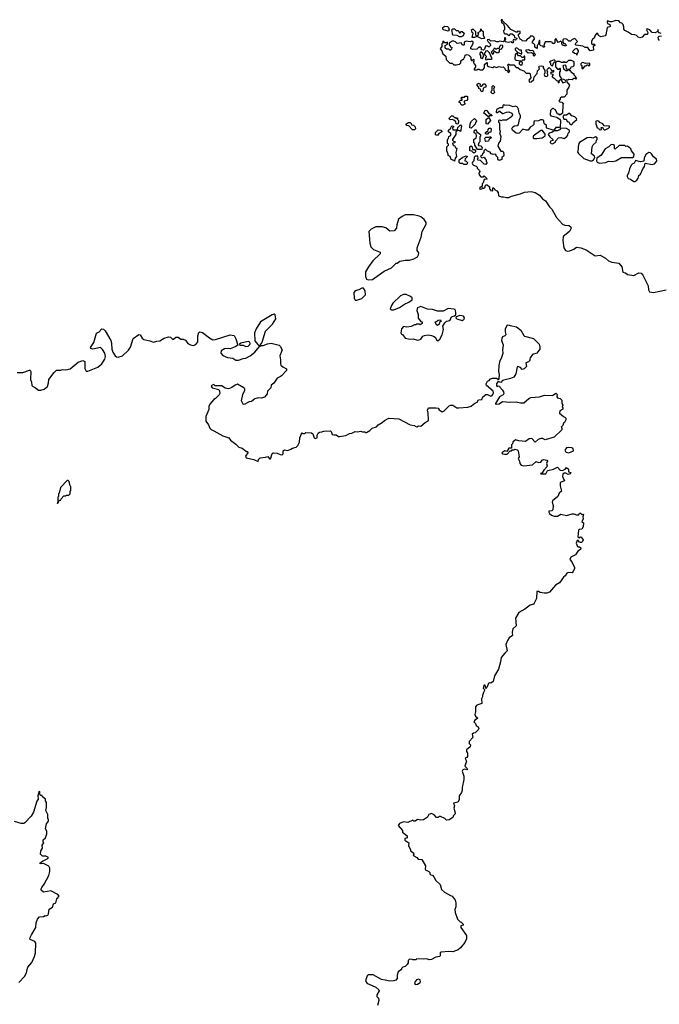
# Model space of a CAD drawing. Extents: x 1985742 to 2252716, y 78271 to 266492.
# Tile 31 of 250: x 2072616 to 2080394, y 145450 to 157420. Entities that reach past the tile are written whole.
import ezdxf

# ---------------------------------------------------------------- set-up
doc = ezdxf.new("R2010")
doc.units = 0

msp = doc.modelspace()

# ---------------------------------------------------------------- linework, layer by layer
at = {"layer": '0CON10XD'}
for points in [[(2080415, 157252), (2080391, 157261), (2080378, 157278), (2080380, 157295), (2080375, 157300), (2080370, 157275), (2080345, 157259), (2080308, 157265), (2080278, 157298), (2080243, 157307), (2080238, 157295), (2080254, 157265), (2080251, 157245), (2080245, 157240), (2080215, 157240), (2080185, 157207), (2080155, 157199), (2080136, 157206), (2080115, 157229), (2080096, 157236), (2080055, 157238), (2080015, 157268), (2079975, 157288), (2079962, 157305), (2079962, 157335), (2079955, 157360), (2079937, 157377), (2079922, 157382), (2079900, 157405), (2079865, 157412), (2079815, 157392), (2079795, 157392), (2079762, 157405), (2079758, 157395), (2079762, 157372), (2079793, 157363), (2079797, 157345), (2079788, 157332), (2079760, 157325), (2079744, 157236), (2079735, 157223), (2079682, 157212), (2079656, 157226), (2079645, 157250), (2079635, 157258), (2079615, 157230), (2079600, 157195), (2079580, 157185), (2079570, 157155), (2079570, 157125), (2079585, 157120), (2079597, 157127), (2079610, 157115), (2079610, 157105), (2079590, 157095), (2079595, 157050), (2079553, 157043), (2079535, 157060), (2079525, 157080), (2079492, 157082), (2079465, 157098), (2079381, 157111), (2079372, 157125), (2079400, 157155), (2079365, 157190), (2079335, 157180), (2079315, 157160), (2079295, 157160), (2079275, 157180), (2079257, 157187), (2079230, 157185), (2079220, 157175), (2079220, 157145), (2079232, 157132), (2079245, 157130), (2079258, 157118), (2079260, 157105), (2079255, 157100), (2079222, 157112), (2079210, 157125), (2079208, 157148), (2079195, 157160), (2079162, 157142), (2079135, 157190), (2079124, 157176), (2079122, 157138), (2079115, 157130), (2079095, 157130), (2079090, 157145), (2079075, 157150), (2079005, 157150), (2078990, 157105), (2079000, 157095), (2078985, 157080), (2078978, 157098), (2078955, 157102), (2078940, 157115), (2078940, 157165), (2078935, 157170), (2078922, 157118), (2078910, 157105), (2078910, 157075), (2078905, 157070), (2078880, 157085), (2078880, 157115), (2078865, 157130), (2078850, 157135), (2078850, 157155), (2078878, 157185), (2078870, 157205), (2078855, 157220), (2078825, 157220), (2078818, 157202), (2078805, 157190), (2078792, 157188), (2078765, 157160), (2078732, 157162), (2078717, 157177), (2078702, 157182), (2078683, 157223), (2078680, 157245), (2078700, 157255), (2078700, 157275), (2078675, 157280), (2078665, 157270), (2078655, 157270), (2078590, 157300), (2078549, 157349), (2078492, 157402), (2078485, 157420), (2078472, 157418), (2078470, 157405), (2078475, 157390), (2078498, 157368), (2078510, 157335), (2078510, 157295), (2078500, 157285), (2078502, 157262), (2078515, 157250), (2078538, 157248), (2078555, 157230), (2078575, 157230), (2078582, 157248), (2078605, 157250), (2078627, 157227), (2078632, 157202), (2078660, 157195), (2078658, 157182), (2078645, 157170), (2078622, 157178), (2078612, 157165), (2078620, 157155), (2078615, 157140), (2078605, 157140), (2078595, 157150), (2078555, 157142), (2078525, 157150), (2078520, 157155), (2078520, 157175), (2078528, 157185), (2078525, 157200), (2078512, 157198), (2078510, 157165), (2078495, 157152), (2078455, 157158), (2078435, 157149), (2078419, 157149), (2078385, 157162), (2078345, 157160), (2078325, 157180), (2078300, 157175), (2078312, 157152), (2078338, 157128), (2078340, 157105), (2078325, 157090), (2078315, 157090), (2078305, 157100), (2078282, 157098), (2078268, 157062), (2078255, 157050), (2078232, 157052), (2078230, 157075), (2078215, 157090), (2078205, 157080), (2078195, 157080), (2078175, 157060), (2078125, 157058), (2078100, 157065), (2078100, 157085), (2078115, 157100), (2078130, 157135), (2078130, 157145), (2078115, 157160), (2078095, 157152), (2078045, 157160), (2078020, 157145), (2078020, 157115), (2078015, 157110), (2078002, 157112), (2077985, 157140), (2077935, 157130), (2077915, 157150), (2077895, 157160), (2077875, 157158), (2077840, 157135), (2077840, 157115), (2077850, 157105), (2077852, 157092), (2077870, 157085), (2077868, 157062), (2077855, 157050), (2077845, 157050), (2077835, 157060), (2077805, 157060), (2077790, 157075), (2077790, 157105), (2077818, 157122), (2077818, 157148), (2077805, 157140), (2077785, 157140), (2077763, 157157), (2077760, 157135), (2077750, 157125), (2077750, 157095), (2077730, 157065), (2077750, 157040), (2077760, 157005), (2077798, 156978), (2077803, 156935), (2077825, 156910), (2077845, 156893), (2077875, 156890), (2077895, 156870), (2077925, 156870), (2077965, 156880), (2077980, 156895), (2077982, 156918), (2078002, 156938), (2078018, 156942), (2078020, 156955), (2078030, 156965), (2078032, 156988), (2078058, 156998), (2078078, 156988), (2078100, 156965), (2078100, 156935), (2078112, 156922), (2078118, 156922), (2078135, 156940), (2078140, 156935), (2078140, 156915), (2078130, 156905), (2078140, 156895), (2078142, 156882), (2078160, 156865), (2078160, 156845), (2078140, 156815), (2078145, 156810), (2078175, 156810), (2078185, 156820), (2078205, 156820), (2078215, 156810), (2078248, 156812), (2078270, 156835), (2078270, 156875), (2078295, 156900), (2078300, 156895), (2078300, 156865), (2078315, 156850), (2078365, 156840), (2078375, 156840), (2078385, 156850), (2078415, 156840), (2078445, 156852), (2078475, 156842), (2078497, 156847), (2078517, 156827), (2078521, 156811), (2078548, 156798), (2078555, 156780), (2078570, 156785), (2078578, 156795), (2078560, 156815), (2078560, 156855), (2078550, 156865), (2078555, 156880), (2078565, 156880), (2078575, 156870), (2078625, 156870), (2078655, 156840), (2078675, 156840), (2078703, 156813), (2078748, 156798), (2078775, 156770), (2078818, 156768), (2078830, 156715), (2078808, 156685), (2078815, 156660), (2078837, 156663), (2078866, 156694), (2078870, 156725), (2078910, 156765), (2078913, 156797), (2078937, 156823), (2078930, 156845), (2078933, 156857), (2078965, 156860), (2078980, 156855), (2078980, 156835), (2079002, 156802), (2079002, 156775), (2078992, 156755), (2079000, 156735), (2079025, 156730), (2079038, 156742), (2079040, 156755), (2079032, 156768), (2079040, 156785), (2079030, 156795), (2079030, 156805), (2079035, 156820), (2079055, 156840), (2079080, 156815), (2079082, 156802), (2079095, 156800), (2079108, 156808), (2079108, 156782), (2079075, 156780), (2079070, 156765), (2079098, 156758), (2079100, 156745), (2079090, 156735), (2079090, 156725), (2079115, 156710), (2079145, 156680), (2079158, 156678), (2079162, 156652), (2079180, 156665), (2079172, 156678), (2079200, 156700), (2079200, 156685), (2079222, 156652), (2079265, 156670), (2079300, 156625), (2079292, 156598), (2079270, 156565), (2079270, 156515), (2079235, 156480), (2079205, 156480), (2079190, 156465), (2079188, 156452), (2079170, 156435), (2079185, 156420), (2079208, 156418), (2079230, 156395), (2079220, 156385), (2079218, 156282), (2079185, 156260), (2079175, 156270), (2079155, 156270), (2079130, 156325), (2079105, 156340), (2079095, 156340), (2079070, 156315), (2079068, 156265), (2079075, 156252), (2079147, 156237), (2079188, 156208), (2079192, 156185), (2079188, 156112), (2079175, 156108), (2079135, 156111), (2079115, 156080), (2079105, 156078), (2079025, 156100), (2079020, 156105), (2079022, 156135), (2078996, 156156), (2078989, 156169), (2078990, 156195), (2078973, 156203), (2078947, 156203), (2078925, 156192), (2078874, 156186), (2078867, 156173), (2078866, 156145), (2078850, 156130)], [(2077825, 157280), (2077770, 157295), (2077760, 157305), (2077760, 157325), (2077785, 157340), (2077818, 157338), (2077830, 157325), (2077840, 157295), (2077825, 157280)], [(2077985, 157212), (2077963, 157213), (2077935, 157228), (2077882, 157232), (2077870, 157295), (2077885, 157310), (2077905, 157308), (2077925, 157290), (2077948, 157288), (2077965, 157260), (2077978, 157262), (2077982, 157278), (2077998, 157278), (2078020, 157255), (2078010, 157225), (2077985, 157212)], [(2078145, 157202), (2078120, 157205), (2078130, 157255), (2078120, 157265), (2078110, 157295), (2078125, 157310), (2078158, 157278), (2078160, 157235), (2078170, 157225), (2078168, 157212), (2078145, 157202)], [(2078235, 157188), (2078180, 157215), (2078200, 157245), (2078190, 157255), (2078190, 157265), (2078218, 157282), (2078225, 157310), (2078232, 157292), (2078250, 157275), (2078253, 157233), (2078270, 157195), (2078265, 157190), (2078235, 157188)], [(2080396, 157166), (2080382, 157185), (2080381, 157209), (2080391, 157219), (2080422, 157225)], [(2078295, 156930), (2078305, 156940), (2078355, 156940), (2078360, 156945), (2078328, 157018), (2078305, 157040), (2078282, 157038), (2078280, 157025), (2078270, 157015), (2078270, 156995), (2078290, 156975), (2078290, 156965), (2078280, 156955), (2078280, 156935), (2078295, 156930)], [(2078365, 157000), (2078380, 157015), (2078385, 157040), (2078415, 157020), (2078435, 157020), (2078450, 157035), (2078452, 157058), (2078480, 157065), (2078480, 157075), (2078490, 157085), (2078490, 157105), (2078465, 157110), (2078450, 157095), (2078445, 157070), (2078425, 157070), (2078415, 157060), (2078405, 157060), (2078395, 157070), (2078382, 157068), (2078378, 157052), (2078350, 157025), (2078365, 157000)], [(2078715, 157000), (2078720, 157005), (2078718, 157048), (2078695, 157050), (2078675, 157070), (2078652, 157078), (2078640, 157065), (2078642, 157052), (2078672, 157022), (2078705, 157010), (2078715, 157000)], [(2078875, 156980), (2078890, 156995), (2078872, 157012), (2078868, 157035), (2078857, 157047), (2078825, 157040), (2078805, 157052), (2078772, 157048), (2078772, 157042), (2078798, 157018), (2078835, 157020), (2078858, 157008), (2078860, 156985), (2078875, 156980)], [(2079395, 156990), (2079400, 157015), (2079412, 157028), (2079412, 157045), (2079396, 157066), (2079385, 157068), (2079368, 157062), (2079340, 157035), (2079362, 157012), (2079378, 157008), (2079395, 156990)], [(2078245, 156950), (2078260, 156985), (2078250, 156995), (2078248, 157008), (2078225, 157030), (2078210, 157015), (2078210, 156995), (2078220, 156985), (2078220, 156955), (2078245, 156950)], [(2078725, 156870), (2078730, 156895), (2078720, 156905), (2078720, 156915), (2078735, 156930), (2078758, 156932), (2078758, 156978), (2078752, 156978), (2078738, 156962), (2078725, 156960), (2078705, 156980), (2078682, 156982), (2078670, 156995), (2078668, 157008), (2078652, 157008), (2078640, 156995), (2078638, 156945), (2078642, 156935), (2078655, 156928), (2078708, 156918), (2078708, 156912), (2078690, 156895), (2078690, 156885), (2078703, 156873), (2078725, 156870)], [(2079095, 156860), (2079112, 156898), (2079130, 156915), (2079115, 156930), (2079073, 156917), (2079060, 156905), (2079070, 156895), (2079070, 156875), (2079082, 156862), (2079095, 156860)], [(2079255, 156680), (2079265, 156690), (2079285, 156690), (2079295, 156698), (2079335, 156692), (2079355, 156710), (2079365, 156710), (2079375, 156700), (2079390, 156705), (2079380, 156715), (2079380, 156725), (2079360, 156745), (2079360, 156760), (2079345, 156760), (2079322, 156782), (2079318, 156798), (2079305, 156800), (2079295, 156810), (2079285, 156810), (2079275, 156800), (2079255, 156800), (2079245, 156810), (2079235, 156810), (2079230, 156845), (2079222, 156855), (2079232, 156868), (2079245, 156870), (2079257, 156857), (2079262, 156822), (2079305, 156820), (2079318, 156832), (2079322, 156848), (2079347, 156853), (2079360, 156865), (2079357, 156907), (2079325, 156923), (2079288, 156922), (2079265, 156900), (2079245, 156900), (2079235, 156910), (2079225, 156900), (2079205, 156900), (2079182, 156912), (2079148, 156912), (2079130, 156895), (2079130, 156845), (2079155, 156820), (2079175, 156820), (2079185, 156830), (2079190, 156825), (2079187, 156793), (2079178, 156782), (2079178, 156738), (2079198, 156718), (2079200, 156700), (2079227, 156697), (2079255, 156680)], [(2079465, 156822), (2079492, 156858), (2079505, 156860), (2079515, 156870), (2079525, 156870), (2079535, 156860), (2079548, 156862), (2079550, 156885), (2079545, 156890), (2079495, 156888), (2079465, 156898), (2079450, 156895), (2079440, 156885), (2079440, 156870), (2079450, 156865), (2079452, 156832), (2079465, 156822)], [(2078235, 156542), (2078222, 156555), (2078220, 156575), (2078200, 156585), (2078200, 156595), (2078180, 156625), (2078180, 156635), (2078195, 156648), (2078218, 156638), (2078212, 156622), (2078225, 156610), (2078235, 156610), (2078258, 156642), (2078275, 156640), (2078285, 156620), (2078285, 156600), (2078263, 156597), (2078250, 156585), (2078247, 156553), (2078235, 156542)], [(2078375, 156520), (2078362, 156522), (2078350, 156535), (2078352, 156555), (2078362, 156565), (2078362, 156608), (2078375, 156620), (2078390, 156605), (2078378, 156575), (2078390, 156535), (2078375, 156520)], [(2077992, 156382), (2077980, 156395), (2077978, 156408), (2077962, 156412), (2077960, 156425), (2077975, 156440), (2077998, 156442), (2077998, 156458), (2077980, 156465), (2077992, 156478), (2078025, 156480), (2078035, 156490), (2078055, 156490), (2078060, 156485), (2078062, 156448), (2078052, 156438), (2078022, 156428), (2078020, 156415), (2078030, 156405), (2078030, 156395), (2078005, 156382), (2077992, 156382)], [(2078850, 156130), (2078825, 156112), (2078801, 156079), (2078776, 156076), (2078735, 156090), (2078688, 156042), (2078675, 156037), (2078655, 156040), (2078608, 156075), (2078602, 156095), (2078614, 156116), (2078631, 156129), (2078667, 156133), (2078682, 156145), (2078693, 156207), (2078707, 156235), (2078707, 156255), (2078691, 156285), (2078682, 156332), (2078670, 156355), (2078645, 156368), (2078615, 156362), (2078575, 156377), (2078512, 156382), (2078505, 156390), (2078490, 156375), (2078485, 156350), (2078455, 156350), (2078412, 156328), (2078410, 156295), (2078415, 156290), (2078425, 156290), (2078445, 156310), (2078455, 156310), (2078485, 156280), (2078495, 156278), (2078535, 156297), (2078565, 156298), (2078600, 156285), (2078608, 156265), (2078600, 156245), (2078585, 156230), (2078535, 156198), (2078485, 156200), (2078465, 156190), (2078455, 156200), (2078440, 156195), (2078440, 156175), (2078450, 156165), (2078452, 156085), (2078460, 156065), (2078460, 156055), (2078450, 156045), (2078468, 156002), (2078460, 155945), (2078439, 155921), (2078432, 155882), (2078465, 155820), (2078485, 155820), (2078498, 155808), (2078503, 155775), (2078498, 155762), (2078480, 155745), (2078479, 155721), (2078445, 155710), (2078432, 155722), (2078430, 155745), (2078410, 155765), (2078410, 155775), (2078400, 155785), (2078375, 155782), (2078348, 155788), (2078335, 155808), (2078303, 155823), (2078285, 155840), (2078275, 155840), (2078260, 155825), (2078258, 155802), (2078242, 155788), (2078238, 155772), (2078220, 155755), (2078235, 155740), (2078265, 155750), (2078275, 155730), (2078290, 155715), (2078290, 155695), (2078300, 155685), (2078285, 155660), (2078262, 155662), (2078218, 155708), (2078192, 155712), (2078180, 155725), (2078190, 155735), (2078185, 155760), (2078155, 155760), (2078142, 155748), (2078140, 155705), (2078123, 155687), (2078120, 155675), (2078122, 155662), (2078135, 155650), (2078165, 155640), (2078178, 155628), (2078180, 155615), (2078207, 155587), (2078210, 155575), (2078200, 155555), (2078202, 155532), (2078225, 155510), (2078255, 155510), (2078265, 155520), (2078300, 155485), (2078295, 155480), (2078262, 155478), (2078252, 155438), (2078240, 155425), (2078240, 155395), (2078212, 155375), (2078208, 155365), (2078215, 155358), (2078238, 155362), (2078245, 155380), (2078255, 155370), (2078265, 155370), (2078276, 155384), (2078278, 155402), (2078288, 155412), (2078302, 155412), (2078328, 155388), (2078330, 155365), (2078340, 155355), (2078342, 155342), (2078365, 155340), (2078370, 155345), (2078370, 155375), (2078377, 155377), (2078390, 155365), (2078390, 155355), (2078419, 155339), (2078435, 155320), (2078440, 155280), (2078475, 155266), (2078498, 155268), (2078535, 155258), (2078565, 155259), (2078596, 155274), (2078705, 155302), (2078755, 155323), (2078835, 155333), (2078885, 155318), (2078938, 155288), (2078975, 155244), (2079009, 155219), (2079057, 155145), (2079086, 155116), (2079145, 155016), (2079216, 154935), (2079245, 154923), (2079295, 154919), (2079314, 154905), (2079322, 154885), (2079302, 154845), (2079223, 154785), (2079220, 154735), (2079231, 154645), (2079252, 154615), (2079275, 154607), (2079305, 154611), (2079355, 154631), (2079385, 154656), (2079438, 154648), (2079505, 154624), (2079615, 154549), (2079675, 154556), (2079739, 154519), (2079775, 154488), (2079815, 154472), (2079901, 154461), (2079937, 154415), (2079952, 154352), (2079981, 154341), (2080005, 154324), (2080082, 154312), (2080145, 154341), (2080175, 154337), (2080194, 154315), (2080260, 154185), (2080261, 154135), (2080275, 154110), (2080325, 154103), (2080475, 154134)], [(2077945, 156150), (2077922, 156152), (2077918, 156178), (2077895, 156200), (2077875, 156208), (2077852, 156202), (2077840, 156215), (2077842, 156228), (2077865, 156250), (2077885, 156250), (2077905, 156230), (2077915, 156230), (2077925, 156220), (2077938, 156228), (2077940, 156205), (2077950, 156195), (2077952, 156175), (2077945, 156150)], [(2078105, 156100), (2078090, 156105), (2078093, 156157), (2078112, 156188), (2078147, 156217), (2078168, 156198), (2078170, 156185), (2078158, 156172), (2078155, 156150), (2078105, 156100)], [(2078315, 156240), (2078260, 156285), (2078275, 156320), (2078298, 156318), (2078321, 156281), (2078348, 156268), (2078360, 156255), (2078355, 156250), (2078325, 156250), (2078315, 156240)], [(2078305, 156150), (2078290, 156155), (2078288, 156205), (2078315, 156230), (2078338, 156208), (2078340, 156195), (2078305, 156150)], [(2079325, 156140), (2079340, 156155), (2079342, 156168), (2079390, 156205), (2079388, 156218), (2079365, 156240), (2079332, 156252), (2079305, 156280), (2079295, 156280), (2079265, 156260), (2079232, 156258), (2079220, 156245), (2079232, 156212), (2079255, 156210), (2079270, 156195), (2079272, 156182), (2079288, 156178), (2079300, 156165), (2079300, 156155), (2079325, 156140)], [(2077393, 156083), (2077348, 156128), (2077322, 156132), (2077312, 156148), (2077345, 156170), (2077365, 156170), (2077378, 156158), (2077382, 156142), (2077405, 156138), (2077427, 156117), (2077430, 156095), (2077415, 156083), (2077393, 156083)], [(2077905, 155700), (2077895, 155710), (2077861, 155721), (2077850, 155755), (2077828, 155768), (2077827, 155787), (2077810, 155825), (2077810, 155875), (2077830, 155895), (2077830, 155905), (2077820, 155915), (2077820, 155965), (2077830, 155975), (2077835, 156000), (2077860, 156015), (2077860, 156035), (2077830, 156055), (2077830, 156075), (2077858, 156102), (2077862, 156118), (2077875, 156130), (2077890, 156125), (2077890, 156115), (2077880, 156105), (2077882, 156082), (2077925, 156080), (2077930, 156075), (2077930, 156065), (2077920, 156055), (2077920, 156025), (2077880, 155965), (2077880, 155955), (2077892, 155942), (2077910, 155935), (2077908, 155922), (2077885, 155920), (2077880, 155905), (2077892, 155892), (2077908, 155888), (2077912, 155872), (2077930, 155855), (2077918, 155805), (2077928, 155755), (2077913, 155737), (2077905, 155700)], [(2077975, 156060), (2077965, 156070), (2077952, 156072), (2077940, 156085), (2077942, 156108), (2077975, 156140), (2077990, 156125), (2077975, 156060)], [(2078305, 156030), (2078285, 156030), (2078280, 156035), (2078282, 156048), (2078295, 156060), (2078308, 156062), (2078312, 156085), (2078325, 156100), (2078345, 156100), (2078350, 156095), (2078347, 156053), (2078322, 156048), (2078305, 156030)], [(2079095, 155912), (2079130, 155930), (2079130, 155945), (2079168, 155982), (2079195, 155986), (2079235, 155974), (2079271, 155999), (2079283, 156015), (2079285, 156040), (2079300, 156055), (2079300, 156075), (2079265, 156097), (2079195, 156100), (2079179, 156081), (2079155, 156067), (2079115, 156070), (2079085, 156050), (2079055, 156042), (2079042, 156025), (2079064, 155994), (2079100, 155965), (2079097, 155953), (2079070, 155945), (2079068, 155928), (2079080, 155915), (2079095, 155912)], [(2079675, 156080), (2079690, 156085), (2079685, 156110), (2079705, 156110), (2079712, 156092), (2079723, 156083), (2079735, 156083), (2079777, 156103), (2079787, 156115), (2079787, 156127), (2079725, 156130), (2079706, 156156), (2079672, 156172), (2079658, 156188), (2079645, 156192), (2079623, 156187), (2079622, 156155), (2079640, 156105), (2079655, 156100), (2079662, 156085), (2079675, 156080)], [(2077695, 156012), (2077672, 156022), (2077672, 156048), (2077705, 156080), (2077738, 156078), (2077750, 156065), (2077750, 156055), (2077712, 156038), (2077695, 156012)], [(2078235, 155840), (2078182, 155842), (2078150, 155895), (2078150, 155915), (2078140, 155925), (2078140, 155965), (2078168, 155982), (2078172, 156005), (2078168, 156038), (2078152, 156042), (2078140, 156055), (2078155, 156080), (2078165, 156080), (2078172, 156062), (2078220, 156025), (2078220, 156005), (2078210, 155995), (2078210, 155935), (2078200, 155925), (2078190, 155895), (2078195, 155890), (2078228, 155888), (2078230, 155875), (2078240, 155865), (2078235, 155840)], [(2078285, 155940), (2078280, 155945), (2078273, 155975), (2078278, 155985), (2078285, 155992), (2078325, 155990), (2078333, 155997), (2078347, 155997), (2078348, 155982), (2078322, 155958), (2078315, 155942), (2078285, 155940)], [(2078874, 155974), (2078905, 155974), (2078970, 155985), (2079005, 156010), (2079007, 156027), (2078975, 156072), (2078955, 156073), (2078858, 156005), (2078860, 155985), (2078874, 155974)], [(2079575, 155704), (2079593, 155715), (2079608, 155745), (2079605, 155760), (2079568, 155788), (2079577, 155875), (2079591, 155899), (2079625, 155930), (2079630, 155955), (2079640, 155965), (2079640, 155985), (2079616, 155996), (2079585, 155980), (2079559, 155989), (2079516, 155984), (2079425, 155929), (2079416, 155915), (2079406, 155875), (2079408, 155845), (2079400, 155815), (2079412, 155792), (2079475, 155732), (2079554, 155704), (2079575, 155704)], [(2078145, 155800), (2078135, 155800), (2078115, 155820), (2078090, 155825), (2078090, 155875), (2078105, 155888), (2078120, 155875), (2078122, 155842), (2078145, 155840), (2078160, 155825), (2078160, 155815), (2078145, 155800)], [(2079665, 155674), (2079745, 155682), (2079775, 155701), (2079825, 155696), (2079865, 155703), (2079935, 155744), (2080066, 155744), (2080083, 155755), (2080088, 155785), (2080057, 155825), (2080049, 155849), (2080005, 155882), (2079985, 155880), (2079975, 155890), (2079905, 155890), (2079855, 155848), (2079848, 155855), (2079849, 155889), (2079835, 155900), (2079808, 155902), (2079780, 155875), (2079735, 155852), (2079686, 155775), (2079634, 155736), (2079630, 155705), (2079636, 155686), (2079665, 155674)], [(2078055, 155660), (2078015, 155660), (2078005, 155670), (2077972, 155672), (2077960, 155685), (2077960, 155715), (2078005, 155747), (2078047, 155767), (2078060, 155755), (2078032, 155728), (2078030, 155705), (2078045, 155700), (2078060, 155685), (2078055, 155660)], [(2080095, 155451), (2080122, 155468), (2080137, 155493), (2080146, 155524), (2080166, 155544), (2080193, 155607), (2080212, 155635), (2080223, 155677), (2080305, 155659), (2080335, 155669), (2080360, 155695), (2080364, 155705), (2080360, 155725), (2080325, 155754), (2080300, 155790), (2080285, 155802), (2080265, 155804), (2080230, 155780), (2080211, 155735), (2080205, 155700), (2080164, 155694), (2080105, 155710), (2080086, 155674), (2080062, 155665), (2080050, 155650), (2080031, 155605), (2080019, 155555), (2080003, 155527), (2080003, 155513), (2080015, 155490), (2080045, 155482), (2080082, 155452), (2080095, 155451)], [(2076855, 154257), (2076905, 154263), (2077049, 154361), (2077138, 154405), (2077195, 154460), (2077205, 154460), (2077240, 154485), (2077305, 154497), (2077355, 154498), (2077409, 154511), (2077453, 154537), (2077467, 154563), (2077468, 154585), (2077450, 154615), (2077451, 154645), (2077496, 154775), (2077510, 154845), (2077558, 154935), (2077560, 154955), (2077535, 154990), (2077495, 155023), (2077475, 155031), (2077405, 155049), (2077305, 155046), (2077265, 155026), (2077223, 154995), (2077201, 154925), (2077198, 154885), (2077170, 154855), (2077115, 154850), (2077068, 154888), (2077025, 154903), (2076945, 154903), (2076890, 154875), (2076863, 154845), (2076869, 154751), (2076872, 154702), (2076887, 154657), (2076920, 154625), (2077000, 154595), (2077000, 154575), (2076911, 154489), (2076856, 154415), (2076823, 154355), (2076823, 154297), (2076832, 154265), (2076855, 154257)], [(2076715, 154010), (2076775, 154030), (2076823, 154075), (2076818, 154125), (2076795, 154158), (2076775, 154158), (2076742, 154138), (2076695, 154123), (2076680, 154105), (2076684, 154034), (2076695, 154012), (2076715, 154010)], [(2077133, 153893), (2077165, 153893), (2077235, 153923), (2077295, 153962), (2077350, 153985), (2077390, 154015), (2077387, 154037), (2077370, 154055), (2077315, 154078), (2077285, 154078), (2077245, 154062), (2077152, 153975), (2077140, 153955), (2077120, 153905), (2077133, 153893)], [(2077705, 153520), (2077725, 153538), (2077752, 153588), (2077768, 153655), (2077760, 153695), (2077784, 153736), (2077806, 153754), (2077845, 153762), (2077860, 153785), (2077860, 153795), (2077875, 153810), (2077905, 153820), (2077918, 153832), (2077920, 153865), (2077910, 153895), (2077895, 153902), (2077825, 153908), (2077765, 153878), (2077697, 153877), (2077636, 153896), (2077575, 153900), (2077495, 153932), (2077455, 153918), (2077448, 153905), (2077447, 153885), (2077460, 153835), (2077461, 153791), (2077495, 153750), (2077510, 153745), (2077510, 153725), (2077485, 153710), (2077475, 153720), (2077445, 153720), (2077435, 153710), (2077415, 153710), (2077375, 153690), (2077325, 153682), (2077285, 153690), (2077258, 153662), (2077252, 153615), (2077259, 153599), (2077275, 153588), (2077305, 153547), (2077365, 153537), (2077400, 153540), (2077455, 153526), (2077475, 153527), (2077492, 153535), (2077518, 153572), (2077538, 153582), (2077585, 153588), (2077625, 153581), (2077658, 153568), (2077672, 153555), (2077685, 153530), (2077695, 153520), (2077705, 153520)], [(2075535, 153460), (2075558, 153482), (2075565, 153500), (2075606, 153634), (2075692, 153718), (2075730, 153785), (2075722, 153832), (2075712, 153842), (2075685, 153833), (2075545, 153746), (2075490, 153660), (2075472, 153612), (2075477, 153517), (2075511, 153471), (2075525, 153460), (2075535, 153460)], [(2077995, 153763), (2078022, 153778), (2078023, 153795), (2078012, 153815), (2077967, 153823), (2077922, 153808), (2077920, 153795), (2077930, 153785), (2077995, 153763)], [(2078159, 152761), (2078179, 152771), (2078195, 152798), (2078236, 152804), (2078249, 152835), (2078285, 152862), (2078304, 152864), (2078345, 152844), (2078360, 152850), (2078368, 152862), (2078378, 152885), (2078372, 152905), (2078292, 152975), (2078289, 152995), (2078305, 153027), (2078325, 153032), (2078342, 153055), (2078366, 153064), (2078414, 153064), (2078428, 153055), (2078435, 153040), (2078447, 153053), (2078451, 153105), (2078444, 153145), (2078446, 153215), (2078460, 153275), (2078476, 153305), (2078494, 153365), (2078490, 153405), (2078500, 153465), (2078479, 153515), (2078482, 153548), (2078491, 153569), (2078521, 153579), (2078532, 153595), (2078522, 153625), (2078523, 153663), (2078544, 153706), (2078555, 153712), (2078581, 153701), (2078656, 153686), (2078708, 153645), (2078745, 153581), (2078755, 153574), (2078865, 153543), (2078932, 153475), (2078942, 153445), (2078940, 153415), (2078905, 153368), (2078850, 153350), (2078822, 153308), (2078821, 153295), (2078818, 153275), (2078805, 153260), (2078772, 153248), (2078778, 153205), (2078750, 153175), (2078725, 153168), (2078705, 153192), (2078675, 153202), (2078665, 153200), (2078651, 153115), (2078624, 153076), (2078585, 153057), (2078488, 153032), (2078465, 153010), (2078435, 153020), (2078415, 152998), (2078415, 152970), (2078422, 152962), (2078435, 152970), (2078450, 152965), (2078454, 152954), (2078487, 152917), (2078500, 152895), (2078503, 152875), (2078495, 152860), (2078452, 152835), (2078403, 152755), (2078402, 152745), (2078445, 152750), (2078485, 152780), (2078575, 152769), (2078655, 152773), (2078705, 152761), (2078745, 152762), (2078807, 152813), (2078833, 152827), (2078935, 152837), (2078997, 152857), (2079095, 152852), (2079135, 152880), (2079150, 152865), (2079148, 152835), (2079154, 152824), (2079187, 152817), (2079208, 152795), (2079210, 152755), (2079220, 152735), (2079212, 152715), (2079220, 152705), (2079220, 152685), (2079184, 152666), (2079180, 152635), (2079230, 152595), (2079245, 152590), (2079256, 152576), (2079256, 152554), (2079240, 152525), (2079230, 152515), (2079220, 152485), (2079200, 152465), (2079210, 152455), (2079210, 152435), (2079117, 152343), (2079005, 152314), (2078975, 152330), (2078955, 152330), (2078922, 152318), (2078885, 152283), (2078845, 152327), (2078810, 152325), (2078765, 152294), (2078685, 152300), (2078645, 152312), (2078612, 152285), (2078610, 152265), (2078598, 152252), (2078598, 152212), (2078565, 152210), (2078538, 152172), (2078515, 152180), (2078480, 152155), (2078485, 152144), (2078515, 152138), (2078545, 152140), (2078582, 152178), (2078595, 152180), (2078605, 152190), (2078627, 152193), (2078635, 152200), (2078665, 152190), (2078677, 152177), (2078682, 152155), (2078690, 152105), (2078678, 152085), (2078692, 152055), (2078697, 152025), (2078714, 152004), (2078745, 151996), (2078852, 152008), (2078895, 152048), (2078925, 152038), (2078955, 152043), (2078970, 152065), (2078985, 152072), (2079025, 152067), (2079033, 152055), (2079023, 152025), (2079032, 151995), (2079027, 151983), (2078988, 151945), (2078968, 151912), (2078950, 151905), (2078955, 151900), (2079015, 151898), (2079029, 151931), (2079040, 151940), (2079106, 151954), (2079155, 151982), (2079189, 151945), (2079215, 151938), (2079247, 151955), (2079265, 151978), (2079288, 151955), (2079290, 151925), (2079317, 151917), (2079300, 151895), (2079285, 151890), (2079256, 151906), (2079235, 151906), (2079221, 151895), (2079216, 151865), (2079240, 151815), (2079190, 151795), (2079190, 151755), (2079205, 151690), (2079176, 151664), (2079158, 151625), (2079095, 151570), (2079092, 151555), (2079104, 151514), (2079098, 151462), (2079085, 151448), (2079052, 151445), (2079050, 151435), (2079060, 151415), (2079082, 151395), (2079115, 151384), (2079154, 151386), (2079195, 151410), (2079266, 151394), (2079335, 151414), (2079353, 151413), (2079385, 151400), (2079415, 151400), (2079425, 151420), (2079435, 151420), (2079455, 151400), (2079463, 151407), (2079470, 151405), (2079462, 151378), (2079468, 151352), (2079452, 151315), (2079472, 151302), (2079466, 151254), (2079453, 151227), (2079425, 151223), (2079411, 151215), (2079404, 151135), (2079415, 151120), (2079435, 151132), (2079445, 151128), (2079469, 151095), (2079460, 151075), (2079448, 151065), (2079435, 151063), (2079425, 151070), (2079405, 151090), (2079395, 151087), (2079381, 151055), (2079397, 151017), (2079405, 151010), (2079425, 151012), (2079438, 150998), (2079435, 150980), (2079401, 150959), (2079375, 150916), (2079318, 150885), (2079304, 150856), (2079328, 150828), (2079362, 150762), (2079364, 150745), (2079344, 150706), (2079333, 150697), (2079285, 150700), (2079270, 150690), (2079249, 150661), (2079228, 150645), (2079182, 150575), (2079130, 150545), (2079058, 150462), (2079025, 150448), (2078995, 150447), (2078945, 150458), (2078925, 150470), (2078905, 150470), (2078899, 150385), (2078874, 150326), (2078864, 150316), (2078825, 150302), (2078760, 150255), (2078686, 150214), (2078647, 150145), (2078655, 150050), (2078613, 150015), (2078606, 149974), (2078610, 149935), (2078570, 149905), (2078547, 149875), (2078528, 149825), (2078542, 149748), (2078515, 149720), (2078470, 149665), (2078463, 149615), (2078437, 149525), (2078390, 149445), (2078372, 149375), (2078347, 149353), (2078325, 149357), (2078315, 149352), (2078295, 149300), (2078285, 149290), (2078275, 149330), (2078265, 149332), (2078260, 149325), (2078253, 149295), (2078268, 149278), (2078270, 149265), (2078255, 149240), (2078244, 149205), (2078245, 149190), (2078233, 149165), (2078235, 149108), (2078175, 149088), (2078158, 149065), (2078158, 149005), (2078150, 148975), (2078158, 148955), (2078182, 148935), (2078182, 148925), (2078152, 148905), (2078140, 148885), (2078160, 148865), (2078165, 148840), (2078193, 148823), (2078200, 148805), (2078193, 148787), (2078155, 148750), (2078135, 148748), (2078120, 148735), (2078128, 148695), (2078082, 148645), (2078083, 148623), (2078098, 148605), (2078095, 148580), (2078048, 148545), (2078050, 148525), (2078063, 148503), (2078062, 148465), (2078055, 148450), (2078042, 148448), (2078033, 148437), (2078048, 148405), (2078030, 148345), (2078062, 148315), (2078055, 148302), (2078025, 148310), (2078005, 148300), (2077998, 148285), (2078017, 148225), (2078017, 148185), (2077997, 148085), (2077997, 148055), (2077987, 148025), (2077962, 147985), (2077961, 147961), (2077962, 147935), (2077945, 147908), (2077893, 147895), (2077903, 147865), (2077894, 147835), (2077908, 147795), (2077910, 147765), (2077890, 147745), (2077885, 147720), (2077837, 147693), (2077805, 147690), (2077785, 147708), (2077735, 147732), (2077718, 147732), (2077705, 147720), (2077685, 147720), (2077658, 147755), (2077625, 147770), (2077592, 147758), (2077573, 147727), (2077526, 147694), (2077495, 147690), (2077455, 147696), (2077425, 147678), (2077408, 147678), (2077395, 147688), (2077335, 147660), (2077285, 147670), (2077235, 147650), (2077220, 147625), (2077270, 147565), (2077270, 147545), (2077327, 147497), (2077328, 147482), (2077318, 147472), (2077300, 147465), (2077300, 147445), (2077350, 147415), (2077342, 147375), (2077365, 147340), (2077372, 147312), (2077405, 147290), (2077410, 147275), (2077402, 147265), (2077408, 147255), (2077446, 147236), (2077460, 147215), (2077505, 147212), (2077552, 147135), (2077548, 147095), (2077552, 147085), (2077593, 147063), (2077602, 147052), (2077602, 147035), (2077614, 147024), (2077635, 147020), (2077652, 147002), (2077678, 146955), (2077728, 146905), (2077745, 146848), (2077783, 146815), (2077855, 146774), (2077874, 146764), (2077910, 146715), (2077920, 146685), (2077918, 146635), (2077908, 146605), (2077912, 146565), (2077940, 146485), (2077972, 146452), (2077985, 146448), (2078010, 146425), (2078008, 146412), (2077980, 146405), (2077980, 146385), (2078050, 146285), (2078048, 146245), (2078027, 146203), (2077975, 146138), (2077948, 146112), (2077885, 146088), (2077835, 146092), (2077740, 146085), (2077730, 146075), (2077731, 146039), (2077725, 146030), (2077675, 146022), (2077623, 145997), (2077595, 145993), (2077565, 146002), (2077525, 145998), (2077445, 146002), (2077435, 145992), (2077395, 145990), (2077387, 145997), (2077355, 146000), (2077340, 145985), (2077338, 145955), (2077326, 145934), (2077305, 145912), (2077275, 145900), (2077260, 145885), (2077260, 145875), (2077220, 145845), (2077207, 145803), (2077207, 145763), (2077190, 145745), (2077166, 145734), (2077115, 145733), (2077062, 145742), (2077014, 145754), (2076915, 145807), (2076855, 145808), (2076843, 145797), (2076822, 145735), (2076843, 145703), (2076864, 145694)], [(2077695, 153702), (2077680, 153715), (2077670, 153745), (2077685, 153750), (2077703, 153767), (2077735, 153770), (2077740, 153755), (2077721, 153739), (2077715, 153720), (2077695, 153702)], [(2072585, 153130), (2072655, 153131), (2072735, 153160), (2072745, 153158), (2072752, 153145), (2072748, 153045), (2072760, 153015), (2072762, 152975), (2072774, 152964), (2072810, 152945), (2072845, 152918), (2072875, 152918), (2072915, 152930), (2072955, 152962), (2072968, 153005), (2072969, 153045), (2073035, 153130), (2073065, 153158), (2073115, 153158), (2073135, 153168), (2073175, 153163), (2073230, 153175), (2073329, 153255), (2073385, 153277), (2073407, 153265), (2073409, 153179), (2073425, 153149), (2073445, 153146), (2073566, 153195), (2073614, 153235), (2073652, 153295), (2073659, 153325), (2073652, 153365), (2073625, 153412), (2073597, 153435), (2073505, 153416), (2073485, 153421), (2073476, 153435), (2073517, 153495), (2073551, 153609), (2073583, 153627), (2073615, 153662), (2073635, 153659), (2073655, 153638), (2073725, 153521), (2073734, 153485), (2073738, 153415), (2073748, 153378), (2073776, 153335), (2073795, 153321), (2073815, 153317), (2073867, 153333), (2073939, 153401), (2073962, 153438), (2073995, 153545), (2074065, 153594), (2074080, 153590), (2074107, 153547), (2074125, 153531), (2074198, 153518), (2074245, 153498), (2074285, 153514), (2074322, 153518), (2074375, 153549), (2074425, 153563), (2074449, 153559), (2074475, 153537), (2074485, 153536), (2074515, 153560), (2074542, 153562), (2074575, 153538), (2074605, 153538), (2074634, 153524), (2074662, 153485), (2074695, 153467), (2074725, 153460), (2074757, 153473), (2074783, 153505), (2074782, 153578), (2074794, 153616), (2074805, 153626), (2074839, 153619), (2074923, 153553), (2074965, 153530), (2074998, 153532), (2075175, 153588), (2075225, 153579), (2075245, 153542), (2075270, 153465), (2075236, 153444), (2075175, 153420), (2075125, 153423), (2075105, 153418), (2075068, 153395), (2075063, 153367), (2075085, 153337), (2075145, 153314), (2075206, 153306), (2075245, 153281), (2075275, 153281), (2075335, 153303), (2075365, 153307), (2075418, 153335), (2075475, 153380), (2075532, 153448), (2075555, 153460), (2075575, 153460), (2075631, 153479), (2075675, 153486), (2075770, 153465), (2075785, 153450), (2075807, 153405), (2075781, 153335), (2075789, 153285), (2075787, 153235), (2075792, 153222), (2075815, 153198), (2075860, 153175), (2075860, 153155), (2075799, 153091), (2075786, 153084), (2075745, 153062), (2075705, 153000), (2075674, 152976), (2075670, 152945), (2075630, 152905), (2075627, 152873), (2075595, 152832), (2075555, 152818), (2075515, 152822), (2075475, 152812), (2075435, 152780), (2075405, 152773), (2075345, 152743), (2075333, 152745), (2075312, 152785), (2075330, 152865), (2075352, 152915), (2075352, 152932), (2075342, 152945), (2075265, 152989), (2075235, 152979), (2075195, 152947), (2075155, 152934), (2075115, 152941), (2075075, 152967), (2074995, 152970), (2074975, 152986), (2074955, 152979), (2074944, 152965), (2074955, 152946), (2075036, 152926), (2075046, 152906), (2075049, 152875), (2075042, 152858), (2074996, 152814), (2074975, 152802), (2074927, 152745), (2074917, 152717), (2074915, 152680), (2074879, 152595), (2074878, 152575), (2074881, 152541), (2074912, 152495), (2074928, 152455), (2074945, 152438), (2074975, 152422), (2075085, 152362), (2075160, 152335), (2075178, 152308), (2075245, 152260), (2075282, 152222), (2075322, 152212), (2075375, 152170), (2075385, 152170), (2075390, 152155), (2075362, 152115), (2075370, 152095), (2075465, 152072), (2075515, 152050), (2075520, 152075), (2075540, 152095), (2075605, 152100), (2075635, 152110), (2075655, 152083), (2075665, 152082), (2075672, 152088), (2075682, 152135), (2075695, 152150), (2075705, 152154), (2075745, 152150), (2075784, 152134), (2075808, 152132), (2075818, 152142), (2075822, 152178), (2075835, 152191), (2075876, 152184), (2075915, 152198), (2075935, 152213), (2075980, 152225), (2076000, 152245), (2076018, 152285), (2076022, 152335), (2076043, 152387), (2076053, 152397), (2076065, 152390), (2076085, 152390), (2076095, 152400), (2076165, 152398), (2076179, 152385), (2076195, 152338), (2076215, 152330), (2076234, 152336), (2076235, 152370), (2076245, 152392), (2076263, 152407), (2076292, 152408), (2076315, 152418), (2076395, 152421), (2076405, 152412), (2076417, 152377), (2076435, 152372), (2076465, 152373), (2076494, 152354), (2076505, 152353), (2076580, 152365), (2076625, 152391), (2076655, 152393), (2076695, 152412), (2076725, 152409), (2076766, 152416), (2076785, 152408), (2076815, 152410), (2076825, 152400), (2076835, 152402), (2076872, 152425), (2076904, 152456), (2076955, 152470), (2076974, 152496), (2077025, 152522), (2077051, 152549), (2077105, 152577), (2077225, 152566), (2077365, 152496), (2077415, 152487), (2077425, 152478), (2077445, 152472), (2077465, 152482), (2077495, 152478), (2077545, 152522), (2077582, 152545), (2077588, 152555), (2077583, 152635), (2077573, 152675), (2077588, 152702), (2077675, 152702), (2077705, 152697), (2077717, 152677), (2077755, 152653), (2077778, 152665), (2077840, 152725), (2077858, 152732), (2077882, 152732), (2077933, 152703), (2077955, 152700), (2078065, 152708), (2078105, 152720), (2078135, 152748), (2078159, 152761)], [(2075365, 153448), (2075395, 153453), (2075415, 153470), (2075418, 153485), (2075415, 153498), (2075396, 153506), (2075305, 153487), (2075290, 153475), (2075293, 153463), (2075333, 153463), (2075365, 153448)], [(2079295, 152154), (2079352, 152178), (2079345, 152207), (2079330, 152215), (2079285, 152219), (2079266, 152214), (2079256, 152205), (2079246, 152185), (2079251, 152171), (2079262, 152162), (2079295, 152154)], [(2073075, 151540), (2073080, 151550), (2073088, 151552), (2073092, 151568), (2073105, 151580), (2073115, 151580), (2073120, 151595), (2073155, 151630), (2073177, 151633), (2073185, 151640), (2073215, 151640), (2073230, 151655), (2073230, 151685), (2073240, 151695), (2073240, 151745), (2073230, 151755), (2073217, 151807), (2073205, 151820), (2073195, 151820), (2073112, 151735), (2073097, 151663), (2073090, 151655), (2073090, 151625), (2073080, 151615), (2073080, 151550), (2073070, 151545), (2073075, 151540)], [(2072607, 145715), (2072675, 145789), (2072700, 145835), (2072706, 145874), (2072717, 145903), (2072762, 145958), (2072795, 146030), (2072808, 146075), (2072812, 146195), (2072802, 146215), (2072745, 146240), (2072740, 146255), (2072758, 146295), (2072812, 146385), (2072818, 146442), (2072833, 146487), (2072858, 146512), (2072905, 146518), (2072925, 146530), (2072935, 146528), (2072957, 146535), (2072968, 146552), (2072974, 146606), (2073015, 146632), (2073027, 146673), (2073056, 146684), (2073067, 146733), (2073098, 146765), (2073082, 146785), (2072995, 146830), (2072905, 146812), (2072878, 146838), (2072878, 146855), (2072885, 146870), (2072915, 146910), (2072972, 147015), (2072983, 147065), (2072982, 147105), (2072969, 147129), (2072905, 147162), (2072865, 147160), (2072860, 147165), (2072895, 147192), (2072959, 147221), (2072967, 147235), (2072935, 147250), (2072893, 147253), (2072870, 147275), (2072873, 147317), (2072892, 147348), (2072890, 147385), (2072910, 147415), (2072900, 147425), (2072902, 147448), (2072930, 147475), (2072947, 147523), (2072947, 147557), (2072930, 147585), (2072943, 147645), (2072966, 147675), (2072967, 147695), (2072958, 147715), (2072957, 147757), (2072936, 147805), (2072943, 147845), (2072942, 147905), (2072930, 147925), (2072930, 147945), (2072892, 147972), (2072888, 147988), (2072875, 147990), (2072862, 148002), (2072860, 148035), (2072855, 148040), (2072838, 147985), (2072840, 147945), (2072825, 147920), (2072786, 147785), (2072755, 147737), (2072680, 147655), (2072665, 147648), (2072635, 147648), (2072555, 147671)], [(2076864, 145694), (2076945, 145658), (2076982, 145625), (2076988, 145615), (2076960, 145565), (2076960, 145545), (2076980, 145525), (2076982, 145495), (2076968, 145435)], [(2077423, 145693), (2077455, 145694), (2077485, 145715), (2077489, 145725), (2077485, 145748), (2077466, 145756), (2077441, 145749), (2077416, 145715), (2077423, 145693)]]:
    msp.add_lwpolyline(points, dxfattribs=at)

doc.saveas('drawing.dxf')
